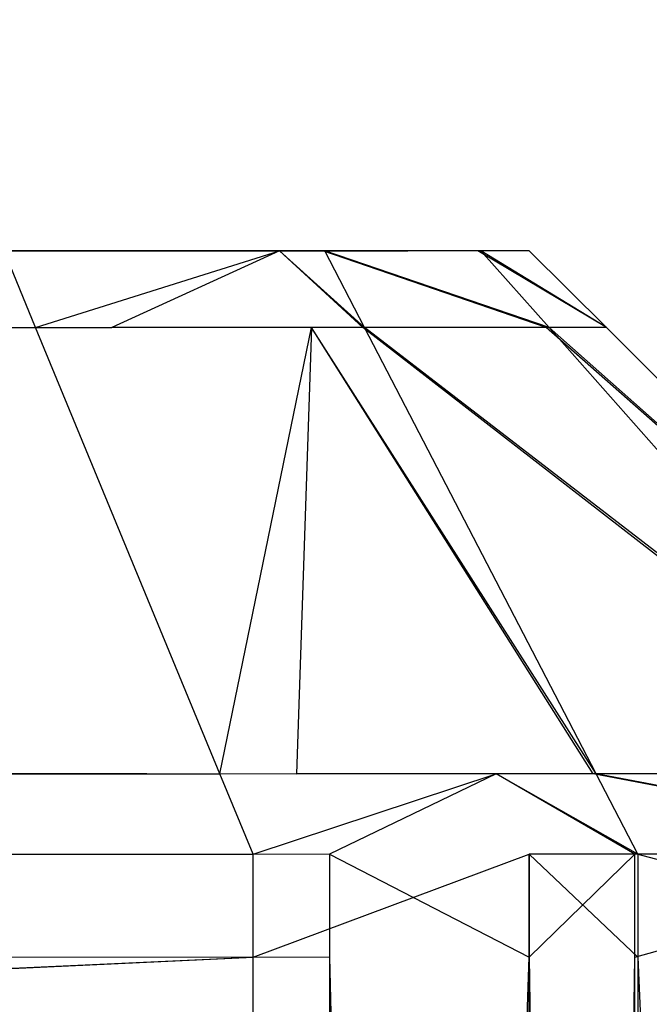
# Model space of a CAD drawing. Extents: x 0 to 1.6, y -0.5 to 0.
# Tile 82 of 181: x 0.79623 to 0.79727, y -0.48304 to -0.48141. Entities that reach past the tile are written whole.
import ezdxf

# ---------------------------------------------------------------- set-up
doc = ezdxf.new("R2010")
doc.units = 0
for name, color, linetype in [('L24_FRONT_FINION_1', 7, 'CONTINUOUS'), ('L25_FRONT_FINION_2___REPLACEMTF', 7, 'CONTINUOUS'), ('L39_ABDECKPL_0___REPLACEMTFOREM', 7, 'CONTINUOUS'), ('L43_KORPUS1_0', 7, 'CONTINUOUS'), ('L8_FRONT_FINION_1', 7, 'CONTINUOUS'), ('L9_FRONT_FINION_2___REPLACEMTFO', 7, 'CONTINUOUS')]:
    doc.layers.add(name, color=color, linetype=linetype)

msp = doc.modelspace()

# ---------------------------------------------------------------- linework, layer by layer
at = {"layer": 'L24_FRONT_FINION_1', "color": 8}
for points, invisible_edges in [([(0.796381, -0.481919, 0.58632), (0.506, -0.481792, 0.586193), (0.506, -0.481919, 0.58632), (0.796381, -0.481919, 0.58632)], 13), ([(0.506, -0.481792, 0.586193), (0.796381, -0.481919, 0.58632), (0.796328, -0.481792, 0.586193), (0.506, -0.481792, 0.586193)], 14), ([(0.506, -0.481919, 0.348233), (0.796202, -0.481792, 0.34836), (0.796254, -0.481919, 0.348233), (0.506, -0.481919, 0.348233)], 14), ([(0.796659, -0.481792, 0.34836), (0.796254, -0.481919, 0.348233), (0.796202, -0.481792, 0.34836), (0.796659, -0.481792, 0.34836)], 13), ([(0.796254, -0.481919, 0.348233), (0.796659, -0.481792, 0.34836), (0.796712, -0.481919, 0.348233), (0.796254, -0.481919, 0.348233)], 14), ([(0.796381, -0.481919, 0.58632), (0.796659, -0.481792, 0.586193), (0.796328, -0.481792, 0.586193), (0.796381, -0.481919, 0.58632)], 13), ([(0.796659, -0.481792, 0.586193), (0.796381, -0.481919, 0.58632), (0.796712, -0.481919, 0.58632), (0.796659, -0.481792, 0.586193)], 14), ([(0.796659, -0.481792, 0.586193), (0.7968, -0.481919, 0.586232), (0.796734, -0.481792, 0.586118), (0.796659, -0.481792, 0.586193)], 13), ([(0.7968, -0.481919, 0.586232), (0.796659, -0.481792, 0.586193), (0.796712, -0.481919, 0.58632), (0.7968, -0.481919, 0.586232)], 14), ([(0.796659, -0.481792, 0.34836), (0.796797, -0.481919, 0.348318), (0.796712, -0.481919, 0.348233), (0.796659, -0.481792, 0.34836)], 13), ([(0.796797, -0.481919, 0.348318), (0.796659, -0.481792, 0.34836), (0.796731, -0.481792, 0.348433), (0.796797, -0.481919, 0.348318)], 14), ([(0.796731, -0.481792, 0.348433), (0.797101, -0.481919, 0.348621), (0.796797, -0.481919, 0.348318), (0.796731, -0.481792, 0.348433)], 13), ([(0.797101, -0.481919, 0.348621), (0.796731, -0.481792, 0.348433), (0.796988, -0.481792, 0.348689), (0.797101, -0.481919, 0.348621)], 14), ([(0.796734, -0.481792, 0.586118), (0.797106, -0.481919, 0.585927), (0.796993, -0.481792, 0.585859), (0.796734, -0.481792, 0.586118)], 13), ([(0.797106, -0.481919, 0.585927), (0.796734, -0.481792, 0.586118), (0.7968, -0.481919, 0.586232), (0.797106, -0.481919, 0.585927)], 14), ([(0.796988, -0.481792, 0.348689), (0.797201, -0.481919, 0.348722), (0.797101, -0.481919, 0.348621), (0.796988, -0.481792, 0.348689)], 13), ([(0.797201, -0.481919, 0.348722), (0.796988, -0.481792, 0.348689), (0.797073, -0.481792, 0.348774), (0.797201, -0.481919, 0.348722)], 14), ([(0.796993, -0.481792, 0.585859), (0.797201, -0.481919, 0.585832), (0.797073, -0.481792, 0.585779), (0.796993, -0.481792, 0.585859)], 13), ([(0.797201, -0.481919, 0.585832), (0.796993, -0.481792, 0.585859), (0.797106, -0.481919, 0.585927), (0.797201, -0.481919, 0.585832)], 14), ([(0.797073, -0.481792, 0.349284), (0.797201, -0.481919, 0.585364), (0.797201, -0.481919, 0.349232), (0.797073, -0.481792, 0.349284)], 13), ([(0.797201, -0.481919, 0.585364), (0.797073, -0.481792, 0.349284), (0.797073, -0.481792, 0.585312), (0.797201, -0.481919, 0.585364)], 14), ([(0.797073, -0.481792, 0.348774), (0.797201, -0.481919, 0.349232), (0.797201, -0.481919, 0.348722), (0.797073, -0.481792, 0.348774)], 13), ([(0.797201, -0.481919, 0.349232), (0.797073, -0.481792, 0.348774), (0.797073, -0.481792, 0.349284), (0.797201, -0.481919, 0.349232)], 14), ([(0.797073, -0.481792, 0.585779), (0.797201, -0.481919, 0.585364), (0.797073, -0.481792, 0.585312), (0.797073, -0.481792, 0.585779)], 13), ([(0.797201, -0.481919, 0.585364), (0.797073, -0.481792, 0.585779), (0.797201, -0.481919, 0.585832), (0.797201, -0.481919, 0.585364)], 14), ([(0.796687, -0.482659, 0.587059), (0.506, -0.481919, 0.58632), (0.506, -0.482659, 0.587059), (0.796687, -0.482659, 0.587059)], 13), ([(0.506, -0.481919, 0.58632), (0.796687, -0.482659, 0.587059), (0.796381, -0.481919, 0.58632), (0.506, -0.481919, 0.58632)], 14), ([(0.796254, -0.481919, 0.348233), (0.506, -0.482659, 0.347494), (0.506, -0.481919, 0.348233), (0.796254, -0.481919, 0.348233)], 13), ([(0.506, -0.482659, 0.347494), (0.796254, -0.481919, 0.348233), (0.79656, -0.482659, 0.347494), (0.506, -0.482659, 0.347494)], 14), ([(0.796712, -0.481919, 0.348233), (0.79656, -0.482659, 0.347494), (0.796254, -0.481919, 0.348233), (0.796712, -0.481919, 0.348233)], 13), ([(0.796687, -0.482659, 0.587059), (0.796712, -0.481919, 0.58632), (0.796381, -0.481919, 0.58632), (0.796687, -0.482659, 0.587059)], 13), ([(0.79656, -0.482659, 0.347494), (0.796712, -0.481919, 0.348233), (0.797018, -0.482659, 0.347494), (0.79656, -0.482659, 0.347494)], 14), ([(0.796712, -0.481919, 0.58632), (0.796687, -0.482659, 0.587059), (0.797018, -0.482659, 0.587059), (0.796712, -0.481919, 0.58632)], 14), ([(0.796712, -0.481919, 0.58632), (0.797184, -0.482659, 0.586893), (0.7968, -0.481919, 0.586232), (0.796712, -0.481919, 0.58632)], 13), ([(0.797184, -0.482659, 0.586893), (0.796712, -0.481919, 0.58632), (0.797018, -0.482659, 0.587059), (0.797184, -0.482659, 0.586893)], 14), ([(0.796712, -0.481919, 0.348233), (0.797179, -0.482659, 0.347655), (0.797018, -0.482659, 0.347494), (0.796712, -0.481919, 0.348233)], 13), ([(0.797179, -0.482659, 0.347655), (0.796712, -0.481919, 0.348233), (0.796797, -0.481919, 0.348318), (0.797179, -0.482659, 0.347655)], 14), ([(0.796797, -0.481919, 0.348318), (0.797751, -0.482659, 0.348226), (0.797179, -0.482659, 0.347655), (0.796797, -0.481919, 0.348318)], 13), ([(0.797751, -0.482659, 0.348226), (0.796797, -0.481919, 0.348318), (0.797101, -0.481919, 0.348621), (0.797751, -0.482659, 0.348226)], 14), ([(0.7968, -0.481919, 0.586232), (0.797761, -0.482659, 0.586317), (0.797106, -0.481919, 0.585927), (0.7968, -0.481919, 0.586232)], 13), ([(0.797761, -0.482659, 0.586317), (0.7968, -0.481919, 0.586232), (0.797184, -0.482659, 0.586893), (0.797761, -0.482659, 0.586317)], 14), ([(0.797101, -0.481919, 0.348621), (0.797941, -0.482659, 0.348415), (0.797751, -0.482659, 0.348226), (0.797101, -0.481919, 0.348621)], 13), ([(0.797941, -0.482659, 0.348415), (0.797101, -0.481919, 0.348621), (0.797201, -0.481919, 0.348722), (0.797941, -0.482659, 0.348415)], 14), ([(0.797106, -0.481919, 0.585927), (0.797941, -0.482659, 0.586138), (0.797201, -0.481919, 0.585832), (0.797106, -0.481919, 0.585927)], 13), ([(0.797941, -0.482659, 0.586138), (0.797106, -0.481919, 0.585927), (0.797761, -0.482659, 0.586317), (0.797941, -0.482659, 0.586138)], 14), ([(0.797941, -0.482659, 0.348927), (0.797201, -0.481919, 0.585364), (0.797941, -0.482659, 0.58567), (0.797941, -0.482659, 0.348927)], 13), ([(0.797201, -0.481919, 0.585364), (0.797941, -0.482659, 0.348927), (0.797201, -0.481919, 0.349232), (0.797201, -0.481919, 0.585364)], 14), ([(0.797941, -0.482659, 0.348415), (0.797201, -0.481919, 0.349232), (0.797941, -0.482659, 0.348927), (0.797941, -0.482659, 0.348415)], 13), ([(0.797201, -0.481919, 0.349232), (0.797941, -0.482659, 0.348415), (0.797201, -0.481919, 0.348722), (0.797201, -0.481919, 0.349232)], 14), ([(0.797941, -0.482659, 0.58567), (0.797201, -0.481919, 0.585832), (0.797941, -0.482659, 0.586138), (0.797941, -0.482659, 0.58567)], 13), ([(0.797201, -0.481919, 0.585832), (0.797941, -0.482659, 0.58567), (0.797201, -0.481919, 0.585364), (0.797201, -0.481919, 0.585832)], 14), ([(0.79656, -0.482659, 0.347494), (0.506, -0.482792, 0.347362), (0.506, -0.482659, 0.347494), (0.79656, -0.482659, 0.347494)], 13), ([(0.506, -0.482792, 0.347362), (0.79656, -0.482659, 0.347494), (0.796615, -0.482792, 0.347362), (0.506, -0.482792, 0.347362)], 14), ([(0.796742, -0.482792, 0.587192), (0.506, -0.482659, 0.587059), (0.506, -0.482792, 0.587192), (0.796742, -0.482792, 0.587192)], 13), ([(0.506, -0.482659, 0.587059), (0.796742, -0.482792, 0.587192), (0.796687, -0.482659, 0.587059), (0.506, -0.482659, 0.587059)], 14), ([(0.797018, -0.482659, 0.347494), (0.796615, -0.482792, 0.347362), (0.79656, -0.482659, 0.347494), (0.797018, -0.482659, 0.347494)], 13), ([(0.796615, -0.482792, 0.347362), (0.797018, -0.482659, 0.347494), (0.797073, -0.482792, 0.347362), (0.796615, -0.482792, 0.347362)], 14), ([(0.796742, -0.482792, 0.587192), (0.797018, -0.482659, 0.587059), (0.796687, -0.482659, 0.587059), (0.796742, -0.482792, 0.587192)], 13), ([(0.797018, -0.482659, 0.587059), (0.796742, -0.482792, 0.587192), (0.797073, -0.482792, 0.587192), (0.797018, -0.482659, 0.587059)], 14), ([(0.797018, -0.482659, 0.347494), (0.797248, -0.482792, 0.347536), (0.797073, -0.482792, 0.347362), (0.797018, -0.482659, 0.347494)], 13), ([(0.797248, -0.482792, 0.347536), (0.797018, -0.482659, 0.347494), (0.797179, -0.482659, 0.347655), (0.797248, -0.482792, 0.347536)], 14), ([(0.797018, -0.482659, 0.587059), (0.797253, -0.482792, 0.587012), (0.797184, -0.482659, 0.586893), (0.797018, -0.482659, 0.587059)], 13), ([(0.797253, -0.482792, 0.587012), (0.797018, -0.482659, 0.587059), (0.797073, -0.482792, 0.587192), (0.797253, -0.482792, 0.587012)], 14), ([(0.797179, -0.482659, 0.347655), (0.797868, -0.482792, 0.348156), (0.797248, -0.482792, 0.347536), (0.797179, -0.482659, 0.347655)], 13), ([(0.797868, -0.482792, 0.348156), (0.797179, -0.482659, 0.347655), (0.797751, -0.482659, 0.348226), (0.797868, -0.482792, 0.348156)], 14), ([(0.797184, -0.482659, 0.586893), (0.797879, -0.482792, 0.586387), (0.797761, -0.482659, 0.586317), (0.797184, -0.482659, 0.586893)], 13), ([(0.797879, -0.482792, 0.586387), (0.797184, -0.482659, 0.586893), (0.797253, -0.482792, 0.587012), (0.797879, -0.482792, 0.586387)], 14), ([(0.796742, -0.482963, 0.587192), (0.506, -0.482792, 0.587192), (0.506, -0.482963, 0.587192), (0.796742, -0.482963, 0.587192)], 13), ([(0.506, -0.482792, 0.587192), (0.796742, -0.482963, 0.587192), (0.796742, -0.482792, 0.587192), (0.506, -0.482792, 0.587192)], 14), ([(0.796615, -0.482792, 0.347362), (0.506, -0.482963, 0.347362), (0.506, -0.482792, 0.347362), (0.796615, -0.482792, 0.347362)], 13), ([(0.506, -0.482963, 0.347362), (0.796615, -0.482792, 0.347362), (0.796615, -0.482963, 0.347362), (0.506, -0.482963, 0.347362)], 14), ([(0.797073, -0.482792, 0.347362), (0.796615, -0.482963, 0.347362), (0.796615, -0.482792, 0.347362), (0.797073, -0.482792, 0.347362)], 13), ([(0.796615, -0.482963, 0.347362), (0.797073, -0.482792, 0.347362), (0.797073, -0.482963, 0.347362), (0.796615, -0.482963, 0.347362)], 14), ([(0.797073, -0.482963, 0.587192), (0.796742, -0.482792, 0.587192), (0.796742, -0.482963, 0.587192), (0.797073, -0.482963, 0.587192)], 13), ([(0.796742, -0.482792, 0.587192), (0.797073, -0.482963, 0.587192), (0.797073, -0.482792, 0.587192), (0.796742, -0.482792, 0.587192)], 14), ([(0.797253, -0.482963, 0.587012), (0.797073, -0.482792, 0.587192), (0.797073, -0.482963, 0.587192), (0.797253, -0.482963, 0.587012)], 13), ([(0.797073, -0.482792, 0.587192), (0.797253, -0.482963, 0.587012), (0.797253, -0.482792, 0.587012), (0.797073, -0.482792, 0.587192)], 14), ([(0.797248, -0.482792, 0.347536), (0.797073, -0.482963, 0.347362), (0.797073, -0.482792, 0.347362), (0.797248, -0.482792, 0.347536)], 13), ([(0.797073, -0.482963, 0.347362), (0.797248, -0.482792, 0.347536), (0.797248, -0.482963, 0.347536), (0.797073, -0.482963, 0.347362)], 14), ([(0.797868, -0.482792, 0.348156), (0.797248, -0.482963, 0.347536), (0.797248, -0.482792, 0.347536), (0.797868, -0.482792, 0.348156)], 13), ([(0.797248, -0.482963, 0.347536), (0.797868, -0.482792, 0.348156), (0.797868, -0.482963, 0.348156), (0.797248, -0.482963, 0.347536)], 14), ([(0.797879, -0.482963, 0.586387), (0.797253, -0.482792, 0.587012), (0.797253, -0.482963, 0.587012), (0.797879, -0.482963, 0.586387)], 13), ([(0.797253, -0.482792, 0.587012), (0.797879, -0.482963, 0.586387), (0.797879, -0.482792, 0.586387), (0.797253, -0.482792, 0.587012)], 14), ([(0.796742, -0.496623, 0.587192), (0.506, -0.482963, 0.587192), (0.506, -0.496623, 0.587192), (0.796742, -0.496623, 0.587192)], 13), ([(0.506, -0.482963, 0.587192), (0.796742, -0.496623, 0.587192), (0.796742, -0.482963, 0.587192), (0.506, -0.482963, 0.587192)], 14), ([(0.796615, -0.482963, 0.347362), (0.506, -0.496623, 0.347362), (0.506, -0.482963, 0.347362), (0.796615, -0.482963, 0.347362)], 13), ([(0.506, -0.496623, 0.347362), (0.796615, -0.482963, 0.347362), (0.796615, -0.496623, 0.347362), (0.506, -0.496623, 0.347362)], 14), ([(0.797073, -0.482963, 0.347362), (0.796615, -0.496623, 0.347362), (0.796615, -0.482963, 0.347362), (0.797073, -0.482963, 0.347362)], 13), ([(0.796615, -0.496623, 0.347362), (0.797073, -0.482963, 0.347362), (0.797073, -0.496623, 0.347362), (0.796615, -0.496623, 0.347362)], 14), ([(0.797073, -0.496623, 0.587192), (0.796742, -0.482963, 0.587192), (0.796742, -0.496623, 0.587192), (0.797073, -0.496623, 0.587192)], 13), ([(0.796742, -0.482963, 0.587192), (0.797073, -0.496623, 0.587192), (0.797073, -0.482963, 0.587192), (0.796742, -0.482963, 0.587192)], 14), ([(0.797253, -0.496623, 0.587012), (0.797073, -0.482963, 0.587192), (0.797073, -0.496623, 0.587192), (0.797253, -0.496623, 0.587012)], 13), ([(0.797073, -0.482963, 0.587192), (0.797253, -0.496623, 0.587012), (0.797253, -0.482963, 0.587012), (0.797073, -0.482963, 0.587192)], 14), ([(0.797248, -0.482963, 0.347536), (0.797073, -0.496623, 0.347362), (0.797073, -0.482963, 0.347362), (0.797248, -0.482963, 0.347536)], 13), ([(0.797073, -0.496623, 0.347362), (0.797248, -0.482963, 0.347536), (0.797248, -0.496623, 0.347536), (0.797073, -0.496623, 0.347362)], 14), ([(0.797868, -0.482963, 0.348156), (0.797248, -0.496623, 0.347536), (0.797248, -0.482963, 0.347536), (0.797868, -0.482963, 0.348156)], 13), ([(0.797248, -0.496623, 0.347536), (0.797868, -0.482963, 0.348156), (0.797868, -0.496623, 0.348156), (0.797248, -0.496623, 0.347536)], 14), ([(0.797879, -0.496623, 0.586387), (0.797253, -0.482963, 0.587012), (0.797253, -0.496623, 0.587012), (0.797879, -0.496623, 0.586387)], 13), ([(0.797253, -0.482963, 0.587012), (0.797879, -0.496623, 0.586387), (0.797879, -0.482963, 0.586387), (0.797253, -0.482963, 0.587012)], 14)]:
    msp.add_3dface(points, dxfattribs=dict(at, invisible_edges=invisible_edges))
at = {"layer": 'L25_FRONT_FINION_2___REPLACEMTF', "color": 250}
for points, invisible_edges in [([(0.796202, -0.481792, 0.348562), (0.506, -0.481792, 0.585991), (0.796422, -0.481792, 0.348562), (0.796202, -0.481792, 0.348562)], 10), ([(0.796422, -0.481792, 0.348562), (0.506, -0.481792, 0.585991), (0.796589, -0.481792, 0.348575), (0.796422, -0.481792, 0.348562)], 13), ([(0.796589, -0.481792, 0.348575), (0.506, -0.481792, 0.585991), (0.796846, -0.481792, 0.348832), (0.796589, -0.481792, 0.348575)], 10), ([(0.796846, -0.481792, 0.348832), (0.506, -0.481792, 0.585991), (0.796872, -0.481792, 0.348989), (0.796846, -0.481792, 0.348832)], 13), ([(0.796872, -0.481792, 0.348989), (0.506, -0.481792, 0.585991), (0.796872, -0.481792, 0.349284), (0.796872, -0.481792, 0.348989)], 10), ([(0.796872, -0.481792, 0.349284), (0.506, -0.481792, 0.585991), (0.796872, -0.481792, 0.585312), (0.796872, -0.481792, 0.349284)], 13), ([(0.796872, -0.481792, 0.585312), (0.506, -0.481792, 0.585991), (0.796872, -0.481792, 0.58558), (0.796872, -0.481792, 0.585312)], 10), ([(0.796872, -0.481792, 0.58558), (0.506, -0.481792, 0.585991), (0.79685, -0.481792, 0.585717), (0.796872, -0.481792, 0.58558)], 15), ([(0.79685, -0.481792, 0.585717), (0.506, -0.481792, 0.585991), (0.796591, -0.481792, 0.585976), (0.79685, -0.481792, 0.585717)], 15), ([(0.796591, -0.481792, 0.585976), (0.506, -0.481792, 0.585991), (0.796503, -0.481792, 0.585991), (0.796591, -0.481792, 0.585976)], 15), ([(0.796503, -0.481792, 0.585991), (0.506, -0.481792, 0.585991), (0.796328, -0.481792, 0.585991), (0.796503, -0.481792, 0.585991)], 15), ([(0.506, -0.481792, 0.586193), (0.796328, -0.481792, 0.585991), (0.506, -0.481792, 0.585991), (0.506, -0.481792, 0.586193)], 13), ([(0.796328, -0.481792, 0.585991), (0.506, -0.481792, 0.586193), (0.796328, -0.481792, 0.586193), (0.796328, -0.481792, 0.585991)], 14), ([(0.796202, -0.481792, 0.348562), (0.796659, -0.481792, 0.34836), (0.796202, -0.481792, 0.34836), (0.796202, -0.481792, 0.348562)], 13), ([(0.796659, -0.481792, 0.34836), (0.796202, -0.481792, 0.348562), (0.796422, -0.481792, 0.348562), (0.796659, -0.481792, 0.34836)], 14), ([(0.796328, -0.481792, 0.586193), (0.796503, -0.481792, 0.585991), (0.796328, -0.481792, 0.585991), (0.796328, -0.481792, 0.586193)], 13), ([(0.796503, -0.481792, 0.585991), (0.796328, -0.481792, 0.586193), (0.796659, -0.481792, 0.586193), (0.796503, -0.481792, 0.585991)], 14), ([(0.796422, -0.481792, 0.348562), (0.796731, -0.481792, 0.348433), (0.796659, -0.481792, 0.34836), (0.796422, -0.481792, 0.348562)], 13), ([(0.796731, -0.481792, 0.348433), (0.796422, -0.481792, 0.348562), (0.796589, -0.481792, 0.348575), (0.796731, -0.481792, 0.348433)], 14), ([(0.796503, -0.481792, 0.585991), (0.796734, -0.481792, 0.586118), (0.796591, -0.481792, 0.585976), (0.796503, -0.481792, 0.585991)], 13), ([(0.796734, -0.481792, 0.586118), (0.796503, -0.481792, 0.585991), (0.796659, -0.481792, 0.586193), (0.796734, -0.481792, 0.586118)], 14), ([(0.796589, -0.481792, 0.348575), (0.796988, -0.481792, 0.348689), (0.796731, -0.481792, 0.348433), (0.796589, -0.481792, 0.348575)], 13), ([(0.796988, -0.481792, 0.348689), (0.796589, -0.481792, 0.348575), (0.796846, -0.481792, 0.348832), (0.796988, -0.481792, 0.348689)], 14), ([(0.796591, -0.481792, 0.585976), (0.796993, -0.481792, 0.585859), (0.79685, -0.481792, 0.585717), (0.796591, -0.481792, 0.585976)], 13), ([(0.796993, -0.481792, 0.585859), (0.796591, -0.481792, 0.585976), (0.796734, -0.481792, 0.586118), (0.796993, -0.481792, 0.585859)], 14), ([(0.796846, -0.481792, 0.348832), (0.797073, -0.481792, 0.348774), (0.796988, -0.481792, 0.348689), (0.796846, -0.481792, 0.348832)], 13), ([(0.797073, -0.481792, 0.348774), (0.796846, -0.481792, 0.348832), (0.796872, -0.481792, 0.348989), (0.797073, -0.481792, 0.348774)], 14), ([(0.79685, -0.481792, 0.585717), (0.797073, -0.481792, 0.585779), (0.796872, -0.481792, 0.58558), (0.79685, -0.481792, 0.585717)], 13), ([(0.797073, -0.481792, 0.585779), (0.79685, -0.481792, 0.585717), (0.796993, -0.481792, 0.585859), (0.797073, -0.481792, 0.585779)], 14), ([(0.796872, -0.481792, 0.58558), (0.797073, -0.481792, 0.585312), (0.796872, -0.481792, 0.585312), (0.796872, -0.481792, 0.58558)], 13), ([(0.797073, -0.481792, 0.585312), (0.796872, -0.481792, 0.58558), (0.797073, -0.481792, 0.585779), (0.797073, -0.481792, 0.585312)], 14), ([(0.796872, -0.481792, 0.348989), (0.797073, -0.481792, 0.349284), (0.797073, -0.481792, 0.348774), (0.796872, -0.481792, 0.348989)], 13), ([(0.797073, -0.481792, 0.349284), (0.796872, -0.481792, 0.348989), (0.796872, -0.481792, 0.349284), (0.797073, -0.481792, 0.349284)], 14), ([(0.796872, -0.481792, 0.585312), (0.797073, -0.481792, 0.349284), (0.796872, -0.481792, 0.349284), (0.796872, -0.481792, 0.585312)], 13), ([(0.797073, -0.481792, 0.349284), (0.796872, -0.481792, 0.585312), (0.797073, -0.481792, 0.585312), (0.797073, -0.481792, 0.349284)], 14)]:
    msp.add_3dface(points, dxfattribs=dict(at, invisible_edges=invisible_edges))
at = {"layer": 'L39_ABDECKPL_0___REPLACEMTFOREM', "color": 39}
for points, invisible_edges in [([(0.550582, -0.218061, 0.58701), (0.8, -0.49913, 0.58701), (0.472558, -0.49913, 0.58701), (0.550582, -0.218061, 0.58701)], 10), ([(0.549805, -0.218066, 0.598999), (0.474519, -0.498631, 0.598999), (0.8, -0.498631, 0.598999), (0.549805, -0.218066, 0.598999)], 10), ([(0.549805, -0.218066, 0.598999), (0.8, -0.498631, 0.598999), (0.551853, -0.220188, 0.598999), (0.549805, -0.218066, 0.598999)], 13), ([(0.8, -0.49913, 0.58701), (0.550582, -0.218061, 0.58701), (0.552302, -0.219843, 0.58701), (0.8, -0.49913, 0.58701)], 15), ([(0.8, -0.49913, 0.58701), (0.552302, -0.219843, 0.58701), (0.638887, -0.30996, 0.58701), (0.8, -0.49913, 0.58701)], 15), ([(0.551853, -0.220188, 0.598999), (0.8, -0.498631, 0.598999), (0.639028, -0.309511, 0.598999), (0.551853, -0.220188, 0.598999)], 10), ([(0.639028, -0.309511, 0.598999), (0.8, -0.498631, 0.598999), (0.639872, -0.310376, 0.598999), (0.639028, -0.309511, 0.598999)], 13), ([(0.8, -0.49913, 0.58701), (0.638887, -0.30996, 0.58701), (0.639824, -0.310935, 0.58701), (0.8, -0.49913, 0.58701)], 15), ([(0.639872, -0.310376, 0.598999), (0.8, -0.498631, 0.598999), (0.641848, -0.310376, 0.598999), (0.639872, -0.310376, 0.598999)], 10), ([(0.641848, -0.310376, 0.598999), (0.8, -0.498631, 0.598999), (0.8, -0.310376, 0.598999), (0.641848, -0.310376, 0.598999)], 13), ([(0.8, -0.49913, 0.58701), (0.639824, -0.310935, 0.58701), (0.64194, -0.310935, 0.58701), (0.8, -0.49913, 0.58701)], 15), ([(0.8, -0.49913, 0.58701), (0.64194, -0.310935, 0.58701), (0.8, -0.310935, 0.58701), (0.8, -0.49913, 0.58701)], 15)]:
    msp.add_3dface(points, dxfattribs=dict(at, invisible_edges=invisible_edges))
at = {"layer": 'L43_KORPUS1_0', "color": 8}
for points, invisible_edges in [([(1.597088, -0.000594), (0.7, -0.497406), (0.7, -0.000594), (1.597088, -0.000594)], 13), ([(0.7, -0.497406), (1.597088, -0.000594), (1.597091, -0.497406), (0.7, -0.497406)], 10), ([(1.597091, -0.497404, 0.00769), (0.7, -0.000596, 0.00769), (0.7, -0.497404, 0.00769), (1.597091, -0.497404, 0.00769)], 13), ([(0.7, -0.000596, 0.00769), (1.597091, -0.497404, 0.00769), (1.597088, -0.000596, 0.00769), (0.7, -0.000596, 0.00769)], 10)]:
    msp.add_3dface(points, dxfattribs=dict(at, invisible_edges=invisible_edges))
at = {"layer": 'L8_FRONT_FINION_1', "color": 8}
for points, invisible_edges in [([(0.796381, -0.481919, 0.343623), (0.5, -0.481792, 0.343496), (0.5, -0.481919, 0.343623), (0.796381, -0.481919, 0.343623)], 13), ([(0.5, -0.481792, 0.343496), (0.796381, -0.481919, 0.343623), (0.796328, -0.481792, 0.343496), (0.5, -0.481792, 0.343496)], 14), ([(0.5, -0.481919, 0.011651), (0.796202, -0.481792, 0.011778), (0.796254, -0.481919, 0.011651), (0.5, -0.481919, 0.011651)], 14), ([(0.796659, -0.481792, 0.011778), (0.796254, -0.481919, 0.011651), (0.796202, -0.481792, 0.011778), (0.796659, -0.481792, 0.011778)], 13), ([(0.796254, -0.481919, 0.011651), (0.796659, -0.481792, 0.011778), (0.796712, -0.481919, 0.011651), (0.796254, -0.481919, 0.011651)], 14), ([(0.796381, -0.481919, 0.343623), (0.796659, -0.481792, 0.343496), (0.796328, -0.481792, 0.343496), (0.796381, -0.481919, 0.343623)], 13), ([(0.796659, -0.481792, 0.343496), (0.796381, -0.481919, 0.343623), (0.796712, -0.481919, 0.343623), (0.796659, -0.481792, 0.343496)], 14), ([(0.796659, -0.481792, 0.343496), (0.7968, -0.481919, 0.343536), (0.796734, -0.481792, 0.343422), (0.796659, -0.481792, 0.343496)], 13), ([(0.7968, -0.481919, 0.343536), (0.796659, -0.481792, 0.343496), (0.796712, -0.481919, 0.343623), (0.7968, -0.481919, 0.343536)], 14), ([(0.796659, -0.481792, 0.011778), (0.796797, -0.481919, 0.011736), (0.796712, -0.481919, 0.011651), (0.796659, -0.481792, 0.011778)], 13), ([(0.796797, -0.481919, 0.011736), (0.796659, -0.481792, 0.011778), (0.796731, -0.481792, 0.01185), (0.796797, -0.481919, 0.011736)], 14), ([(0.796731, -0.481792, 0.01185), (0.797101, -0.481919, 0.012039), (0.796797, -0.481919, 0.011736), (0.796731, -0.481792, 0.01185)], 13), ([(0.797101, -0.481919, 0.012039), (0.796731, -0.481792, 0.01185), (0.796988, -0.481792, 0.012107), (0.797101, -0.481919, 0.012039)], 14), ([(0.796734, -0.481792, 0.343422), (0.797106, -0.481919, 0.34323), (0.796993, -0.481792, 0.343163), (0.796734, -0.481792, 0.343422)], 13), ([(0.797106, -0.481919, 0.34323), (0.796734, -0.481792, 0.343422), (0.7968, -0.481919, 0.343536), (0.797106, -0.481919, 0.34323)], 14), ([(0.796988, -0.481792, 0.012107), (0.797201, -0.481919, 0.012139), (0.797101, -0.481919, 0.012039), (0.796988, -0.481792, 0.012107)], 13), ([(0.797201, -0.481919, 0.012139), (0.796988, -0.481792, 0.012107), (0.797073, -0.481792, 0.012192), (0.797201, -0.481919, 0.012139)], 14), ([(0.796993, -0.481792, 0.343163), (0.797201, -0.481919, 0.343135), (0.797073, -0.481792, 0.343082), (0.796993, -0.481792, 0.343163)], 13), ([(0.797201, -0.481919, 0.343135), (0.796993, -0.481792, 0.343163), (0.797106, -0.481919, 0.34323), (0.797201, -0.481919, 0.343135)], 14), ([(0.797073, -0.481792, 0.012702), (0.797201, -0.481919, 0.342668), (0.797201, -0.481919, 0.012649), (0.797073, -0.481792, 0.012702)], 13), ([(0.797201, -0.481919, 0.342668), (0.797073, -0.481792, 0.012702), (0.797073, -0.481792, 0.342615), (0.797201, -0.481919, 0.342668)], 14), ([(0.797073, -0.481792, 0.012192), (0.797201, -0.481919, 0.012649), (0.797201, -0.481919, 0.012139), (0.797073, -0.481792, 0.012192)], 13), ([(0.797201, -0.481919, 0.012649), (0.797073, -0.481792, 0.012192), (0.797073, -0.481792, 0.012702), (0.797201, -0.481919, 0.012649)], 14), ([(0.797073, -0.481792, 0.343082), (0.797201, -0.481919, 0.342668), (0.797073, -0.481792, 0.342615), (0.797073, -0.481792, 0.343082)], 13), ([(0.797201, -0.481919, 0.342668), (0.797073, -0.481792, 0.343082), (0.797201, -0.481919, 0.343135), (0.797201, -0.481919, 0.342668)], 14), ([(0.796687, -0.482659, 0.344362), (0.5, -0.481919, 0.343623), (0.5, -0.482659, 0.344362), (0.796687, -0.482659, 0.344362)], 13), ([(0.5, -0.481919, 0.343623), (0.796687, -0.482659, 0.344362), (0.796381, -0.481919, 0.343623), (0.5, -0.481919, 0.343623)], 14), ([(0.796254, -0.481919, 0.011651), (0.5, -0.482659, 0.010912), (0.5, -0.481919, 0.011651), (0.796254, -0.481919, 0.011651)], 13), ([(0.5, -0.482659, 0.010912), (0.796254, -0.481919, 0.011651), (0.79656, -0.482659, 0.010912), (0.5, -0.482659, 0.010912)], 14), ([(0.796712, -0.481919, 0.011651), (0.79656, -0.482659, 0.010912), (0.796254, -0.481919, 0.011651), (0.796712, -0.481919, 0.011651)], 13), ([(0.796687, -0.482659, 0.344362), (0.796712, -0.481919, 0.343623), (0.796381, -0.481919, 0.343623), (0.796687, -0.482659, 0.344362)], 13), ([(0.79656, -0.482659, 0.010912), (0.796712, -0.481919, 0.011651), (0.797018, -0.482659, 0.010912), (0.79656, -0.482659, 0.010912)], 14), ([(0.796712, -0.481919, 0.343623), (0.796687, -0.482659, 0.344362), (0.797018, -0.482659, 0.344362), (0.796712, -0.481919, 0.343623)], 14), ([(0.796712, -0.481919, 0.343623), (0.797184, -0.482659, 0.344196), (0.7968, -0.481919, 0.343536), (0.796712, -0.481919, 0.343623)], 13), ([(0.797184, -0.482659, 0.344196), (0.796712, -0.481919, 0.343623), (0.797018, -0.482659, 0.344362), (0.797184, -0.482659, 0.344196)], 14), ([(0.796712, -0.481919, 0.011651), (0.797179, -0.482659, 0.011072), (0.797018, -0.482659, 0.010912), (0.796712, -0.481919, 0.011651)], 13), ([(0.797179, -0.482659, 0.011072), (0.796712, -0.481919, 0.011651), (0.796797, -0.481919, 0.011736), (0.797179, -0.482659, 0.011072)], 14), ([(0.796797, -0.481919, 0.011736), (0.797751, -0.482659, 0.011644), (0.797179, -0.482659, 0.011072), (0.796797, -0.481919, 0.011736)], 13), ([(0.797751, -0.482659, 0.011644), (0.796797, -0.481919, 0.011736), (0.797101, -0.481919, 0.012039), (0.797751, -0.482659, 0.011644)], 14), ([(0.7968, -0.481919, 0.343536), (0.797761, -0.482659, 0.34362), (0.797106, -0.481919, 0.34323), (0.7968, -0.481919, 0.343536)], 13), ([(0.797761, -0.482659, 0.34362), (0.7968, -0.481919, 0.343536), (0.797184, -0.482659, 0.344196), (0.797761, -0.482659, 0.34362)], 14), ([(0.797101, -0.481919, 0.012039), (0.797941, -0.482659, 0.011833), (0.797751, -0.482659, 0.011644), (0.797101, -0.481919, 0.012039)], 13), ([(0.797941, -0.482659, 0.011833), (0.797101, -0.481919, 0.012039), (0.797201, -0.481919, 0.012139), (0.797941, -0.482659, 0.011833)], 14), ([(0.797106, -0.481919, 0.34323), (0.797941, -0.482659, 0.343441), (0.797201, -0.481919, 0.343135), (0.797106, -0.481919, 0.34323)], 13), ([(0.797941, -0.482659, 0.343441), (0.797106, -0.481919, 0.34323), (0.797761, -0.482659, 0.34362), (0.797941, -0.482659, 0.343441)], 14), ([(0.797941, -0.482659, 0.012344), (0.797201, -0.481919, 0.342668), (0.797941, -0.482659, 0.342973), (0.797941, -0.482659, 0.012344)], 13), ([(0.797201, -0.481919, 0.342668), (0.797941, -0.482659, 0.012344), (0.797201, -0.481919, 0.012649), (0.797201, -0.481919, 0.342668)], 14), ([(0.797941, -0.482659, 0.011833), (0.797201, -0.481919, 0.012649), (0.797941, -0.482659, 0.012344), (0.797941, -0.482659, 0.011833)], 13), ([(0.797201, -0.481919, 0.012649), (0.797941, -0.482659, 0.011833), (0.797201, -0.481919, 0.012139), (0.797201, -0.481919, 0.012649)], 14), ([(0.797941, -0.482659, 0.342973), (0.797201, -0.481919, 0.343135), (0.797941, -0.482659, 0.343441), (0.797941, -0.482659, 0.342973)], 13), ([(0.797201, -0.481919, 0.343135), (0.797941, -0.482659, 0.342973), (0.797201, -0.481919, 0.342668), (0.797201, -0.481919, 0.343135)], 14), ([(0.79656, -0.482659, 0.010912), (0.5, -0.482792, 0.010779), (0.5, -0.482659, 0.010912), (0.79656, -0.482659, 0.010912)], 13), ([(0.5, -0.482792, 0.010779), (0.79656, -0.482659, 0.010912), (0.796615, -0.482792, 0.010779), (0.5, -0.482792, 0.010779)], 14), ([(0.796742, -0.482792, 0.344495), (0.5, -0.482659, 0.344362), (0.5, -0.482792, 0.344495), (0.796742, -0.482792, 0.344495)], 13), ([(0.5, -0.482659, 0.344362), (0.796742, -0.482792, 0.344495), (0.796687, -0.482659, 0.344362), (0.5, -0.482659, 0.344362)], 14), ([(0.797018, -0.482659, 0.010912), (0.796615, -0.482792, 0.010779), (0.79656, -0.482659, 0.010912), (0.797018, -0.482659, 0.010912)], 13), ([(0.796615, -0.482792, 0.010779), (0.797018, -0.482659, 0.010912), (0.797073, -0.482792, 0.010779), (0.796615, -0.482792, 0.010779)], 14), ([(0.796742, -0.482792, 0.344495), (0.797018, -0.482659, 0.344362), (0.796687, -0.482659, 0.344362), (0.796742, -0.482792, 0.344495)], 13), ([(0.797018, -0.482659, 0.344362), (0.796742, -0.482792, 0.344495), (0.797073, -0.482792, 0.344495), (0.797018, -0.482659, 0.344362)], 14), ([(0.797018, -0.482659, 0.010912), (0.797248, -0.482792, 0.010953), (0.797073, -0.482792, 0.010779), (0.797018, -0.482659, 0.010912)], 13), ([(0.797248, -0.482792, 0.010953), (0.797018, -0.482659, 0.010912), (0.797179, -0.482659, 0.011072), (0.797248, -0.482792, 0.010953)], 14), ([(0.797018, -0.482659, 0.344362), (0.797253, -0.482792, 0.344315), (0.797184, -0.482659, 0.344196), (0.797018, -0.482659, 0.344362)], 13), ([(0.797253, -0.482792, 0.344315), (0.797018, -0.482659, 0.344362), (0.797073, -0.482792, 0.344495), (0.797253, -0.482792, 0.344315)], 14), ([(0.797179, -0.482659, 0.011072), (0.797868, -0.482792, 0.011573), (0.797248, -0.482792, 0.010953), (0.797179, -0.482659, 0.011072)], 13), ([(0.797868, -0.482792, 0.011573), (0.797179, -0.482659, 0.011072), (0.797751, -0.482659, 0.011644), (0.797868, -0.482792, 0.011573)], 14), ([(0.797184, -0.482659, 0.344196), (0.797879, -0.482792, 0.343691), (0.797761, -0.482659, 0.34362), (0.797184, -0.482659, 0.344196)], 13), ([(0.797879, -0.482792, 0.343691), (0.797184, -0.482659, 0.344196), (0.797253, -0.482792, 0.344315), (0.797879, -0.482792, 0.343691)], 14), ([(0.796742, -0.482963, 0.344495), (0.5, -0.482792, 0.344495), (0.5, -0.482963, 0.344495), (0.796742, -0.482963, 0.344495)], 13), ([(0.5, -0.482792, 0.344495), (0.796742, -0.482963, 0.344495), (0.796742, -0.482792, 0.344495), (0.5, -0.482792, 0.344495)], 14), ([(0.796615, -0.482792, 0.010779), (0.5, -0.482963, 0.010779), (0.5, -0.482792, 0.010779), (0.796615, -0.482792, 0.010779)], 13), ([(0.5, -0.482963, 0.010779), (0.796615, -0.482792, 0.010779), (0.796615, -0.482963, 0.010779), (0.5, -0.482963, 0.010779)], 14), ([(0.797073, -0.482792, 0.010779), (0.796615, -0.482963, 0.010779), (0.796615, -0.482792, 0.010779), (0.797073, -0.482792, 0.010779)], 13), ([(0.796615, -0.482963, 0.010779), (0.797073, -0.482792, 0.010779), (0.797073, -0.482963, 0.010779), (0.796615, -0.482963, 0.010779)], 14), ([(0.797073, -0.482963, 0.344495), (0.796742, -0.482792, 0.344495), (0.796742, -0.482963, 0.344495), (0.797073, -0.482963, 0.344495)], 13), ([(0.796742, -0.482792, 0.344495), (0.797073, -0.482963, 0.344495), (0.797073, -0.482792, 0.344495), (0.796742, -0.482792, 0.344495)], 14), ([(0.797253, -0.482963, 0.344315), (0.797073, -0.482792, 0.344495), (0.797073, -0.482963, 0.344495), (0.797253, -0.482963, 0.344315)], 13), ([(0.797073, -0.482792, 0.344495), (0.797253, -0.482963, 0.344315), (0.797253, -0.482792, 0.344315), (0.797073, -0.482792, 0.344495)], 14), ([(0.797248, -0.482792, 0.010953), (0.797073, -0.482963, 0.010779), (0.797073, -0.482792, 0.010779), (0.797248, -0.482792, 0.010953)], 13), ([(0.797073, -0.482963, 0.010779), (0.797248, -0.482792, 0.010953), (0.797248, -0.482963, 0.010953), (0.797073, -0.482963, 0.010779)], 14), ([(0.797868, -0.482792, 0.011573), (0.797248, -0.482963, 0.010953), (0.797248, -0.482792, 0.010953), (0.797868, -0.482792, 0.011573)], 13), ([(0.797248, -0.482963, 0.010953), (0.797868, -0.482792, 0.011573), (0.797868, -0.482963, 0.011573), (0.797248, -0.482963, 0.010953)], 14), ([(0.797879, -0.482963, 0.343691), (0.797253, -0.482792, 0.344315), (0.797253, -0.482963, 0.344315), (0.797879, -0.482963, 0.343691)], 13), ([(0.797253, -0.482792, 0.344315), (0.797879, -0.482963, 0.343691), (0.797879, -0.482792, 0.343691), (0.797253, -0.482792, 0.344315)], 14), ([(0.796742, -0.496623, 0.344495), (0.5, -0.482963, 0.344495), (0.5, -0.496623, 0.344495), (0.796742, -0.496623, 0.344495)], 13), ([(0.5, -0.482963, 0.344495), (0.796742, -0.496623, 0.344495), (0.796742, -0.482963, 0.344495), (0.5, -0.482963, 0.344495)], 14), ([(0.796615, -0.482963, 0.010779), (0.5, -0.496623, 0.010779), (0.5, -0.482963, 0.010779), (0.796615, -0.482963, 0.010779)], 13), ([(0.5, -0.496623, 0.010779), (0.796615, -0.482963, 0.010779), (0.796615, -0.496623, 0.010779), (0.5, -0.496623, 0.010779)], 14), ([(0.797073, -0.482963, 0.010779), (0.796615, -0.496623, 0.010779), (0.796615, -0.482963, 0.010779), (0.797073, -0.482963, 0.010779)], 13), ([(0.796615, -0.496623, 0.010779), (0.797073, -0.482963, 0.010779), (0.797073, -0.496623, 0.010779), (0.796615, -0.496623, 0.010779)], 14), ([(0.797073, -0.496623, 0.344495), (0.796742, -0.482963, 0.344495), (0.796742, -0.496623, 0.344495), (0.797073, -0.496623, 0.344495)], 13), ([(0.796742, -0.482963, 0.344495), (0.797073, -0.496623, 0.344495), (0.797073, -0.482963, 0.344495), (0.796742, -0.482963, 0.344495)], 14), ([(0.797253, -0.496623, 0.344315), (0.797073, -0.482963, 0.344495), (0.797073, -0.496623, 0.344495), (0.797253, -0.496623, 0.344315)], 13), ([(0.797073, -0.482963, 0.344495), (0.797253, -0.496623, 0.344315), (0.797253, -0.482963, 0.344315), (0.797073, -0.482963, 0.344495)], 14), ([(0.797248, -0.482963, 0.010953), (0.797073, -0.496623, 0.010779), (0.797073, -0.482963, 0.010779), (0.797248, -0.482963, 0.010953)], 13), ([(0.797073, -0.496623, 0.010779), (0.797248, -0.482963, 0.010953), (0.797248, -0.496623, 0.010953), (0.797073, -0.496623, 0.010779)], 14), ([(0.797868, -0.482963, 0.011573), (0.797248, -0.496623, 0.010953), (0.797248, -0.482963, 0.010953), (0.797868, -0.482963, 0.011573)], 13), ([(0.797248, -0.496623, 0.010953), (0.797868, -0.482963, 0.011573), (0.797868, -0.496623, 0.011573), (0.797248, -0.496623, 0.010953)], 14), ([(0.797879, -0.496623, 0.343691), (0.797253, -0.482963, 0.344315), (0.797253, -0.496623, 0.344315), (0.797879, -0.496623, 0.343691)], 13), ([(0.797253, -0.482963, 0.344315), (0.797879, -0.496623, 0.343691), (0.797879, -0.482963, 0.343691), (0.797253, -0.482963, 0.344315)], 14)]:
    msp.add_3dface(points, dxfattribs=dict(at, invisible_edges=invisible_edges))
at = {"layer": 'L9_FRONT_FINION_2___REPLACEMTFO', "color": 250}
for points, invisible_edges in [([(0.796202, -0.481792, 0.011979), (0.5, -0.481792, 0.343295), (0.796576, -0.481792, 0.011979), (0.796202, -0.481792, 0.011979)], 10), ([(0.796576, -0.481792, 0.011979), (0.5, -0.481792, 0.343295), (0.796589, -0.481792, 0.011993), (0.796576, -0.481792, 0.011979)], 13), ([(0.796589, -0.481792, 0.011993), (0.5, -0.481792, 0.343295), (0.796846, -0.481792, 0.012249), (0.796589, -0.481792, 0.011993)], 10), ([(0.796846, -0.481792, 0.012249), (0.5, -0.481792, 0.343295), (0.796872, -0.481792, 0.012275), (0.796846, -0.481792, 0.012249)], 13), ([(0.796872, -0.481792, 0.012275), (0.5, -0.481792, 0.343295), (0.796872, -0.481792, 0.012702), (0.796872, -0.481792, 0.012275)], 10), ([(0.796872, -0.481792, 0.012702), (0.5, -0.481792, 0.343295), (0.796872, -0.481792, 0.342615), (0.796872, -0.481792, 0.012702)], 13), ([(0.796872, -0.481792, 0.342615), (0.5, -0.481792, 0.343295), (0.796872, -0.481792, 0.342883), (0.796872, -0.481792, 0.342615)], 10), ([(0.796872, -0.481792, 0.342883), (0.5, -0.481792, 0.343295), (0.79685, -0.481792, 0.34302), (0.796872, -0.481792, 0.342883)], 15), ([(0.79685, -0.481792, 0.34302), (0.5, -0.481792, 0.343295), (0.796591, -0.481792, 0.343279), (0.79685, -0.481792, 0.34302)], 15), ([(0.796591, -0.481792, 0.343279), (0.5, -0.481792, 0.343295), (0.796503, -0.481792, 0.343295), (0.796591, -0.481792, 0.343279)], 15), ([(0.796503, -0.481792, 0.343295), (0.5, -0.481792, 0.343295), (0.796328, -0.481792, 0.343295), (0.796503, -0.481792, 0.343295)], 15), ([(0.5, -0.481792, 0.343496), (0.796328, -0.481792, 0.343295), (0.5, -0.481792, 0.343295), (0.5, -0.481792, 0.343496)], 13), ([(0.796328, -0.481792, 0.343295), (0.5, -0.481792, 0.343496), (0.796328, -0.481792, 0.343496), (0.796328, -0.481792, 0.343295)], 14), ([(0.796202, -0.481792, 0.011979), (0.796659, -0.481792, 0.011778), (0.796202, -0.481792, 0.011778), (0.796202, -0.481792, 0.011979)], 13), ([(0.796659, -0.481792, 0.011778), (0.796202, -0.481792, 0.011979), (0.796576, -0.481792, 0.011979), (0.796659, -0.481792, 0.011778)], 14), ([(0.796328, -0.481792, 0.343496), (0.796503, -0.481792, 0.343295), (0.796328, -0.481792, 0.343295), (0.796328, -0.481792, 0.343496)], 13), ([(0.796503, -0.481792, 0.343295), (0.796328, -0.481792, 0.343496), (0.796659, -0.481792, 0.343496), (0.796503, -0.481792, 0.343295)], 14), ([(0.796503, -0.481792, 0.343295), (0.796734, -0.481792, 0.343422), (0.796591, -0.481792, 0.343279), (0.796503, -0.481792, 0.343295)], 13), ([(0.796734, -0.481792, 0.343422), (0.796503, -0.481792, 0.343295), (0.796659, -0.481792, 0.343496), (0.796734, -0.481792, 0.343422)], 14), ([(0.796576, -0.481792, 0.011979), (0.796731, -0.481792, 0.01185), (0.796659, -0.481792, 0.011778), (0.796576, -0.481792, 0.011979)], 13), ([(0.796731, -0.481792, 0.01185), (0.796576, -0.481792, 0.011979), (0.796589, -0.481792, 0.011993), (0.796731, -0.481792, 0.01185)], 14), ([(0.796589, -0.481792, 0.011993), (0.796988, -0.481792, 0.012107), (0.796731, -0.481792, 0.01185), (0.796589, -0.481792, 0.011993)], 13), ([(0.796988, -0.481792, 0.012107), (0.796589, -0.481792, 0.011993), (0.796846, -0.481792, 0.012249), (0.796988, -0.481792, 0.012107)], 14), ([(0.796591, -0.481792, 0.343279), (0.796993, -0.481792, 0.343163), (0.79685, -0.481792, 0.34302), (0.796591, -0.481792, 0.343279)], 13), ([(0.796993, -0.481792, 0.343163), (0.796591, -0.481792, 0.343279), (0.796734, -0.481792, 0.343422), (0.796993, -0.481792, 0.343163)], 14), ([(0.796846, -0.481792, 0.012249), (0.797073, -0.481792, 0.012192), (0.796988, -0.481792, 0.012107), (0.796846, -0.481792, 0.012249)], 13), ([(0.797073, -0.481792, 0.012192), (0.796846, -0.481792, 0.012249), (0.796872, -0.481792, 0.012275), (0.797073, -0.481792, 0.012192)], 14), ([(0.79685, -0.481792, 0.34302), (0.797073, -0.481792, 0.343082), (0.796872, -0.481792, 0.342883), (0.79685, -0.481792, 0.34302)], 13), ([(0.797073, -0.481792, 0.343082), (0.79685, -0.481792, 0.34302), (0.796993, -0.481792, 0.343163), (0.797073, -0.481792, 0.343082)], 14), ([(0.796872, -0.481792, 0.342883), (0.797073, -0.481792, 0.342615), (0.796872, -0.481792, 0.342615), (0.796872, -0.481792, 0.342883)], 13), ([(0.797073, -0.481792, 0.342615), (0.796872, -0.481792, 0.342883), (0.797073, -0.481792, 0.343082), (0.797073, -0.481792, 0.342615)], 14), ([(0.796872, -0.481792, 0.012275), (0.797073, -0.481792, 0.012702), (0.797073, -0.481792, 0.012192), (0.796872, -0.481792, 0.012275)], 13), ([(0.797073, -0.481792, 0.012702), (0.796872, -0.481792, 0.012275), (0.796872, -0.481792, 0.012702), (0.797073, -0.481792, 0.012702)], 14), ([(0.796872, -0.481792, 0.342615), (0.797073, -0.481792, 0.012702), (0.796872, -0.481792, 0.012702), (0.796872, -0.481792, 0.342615)], 13), ([(0.797073, -0.481792, 0.012702), (0.796872, -0.481792, 0.342615), (0.797073, -0.481792, 0.342615), (0.797073, -0.481792, 0.012702)], 14)]:
    msp.add_3dface(points, dxfattribs=dict(at, invisible_edges=invisible_edges))

doc.saveas('drawing.dxf')
